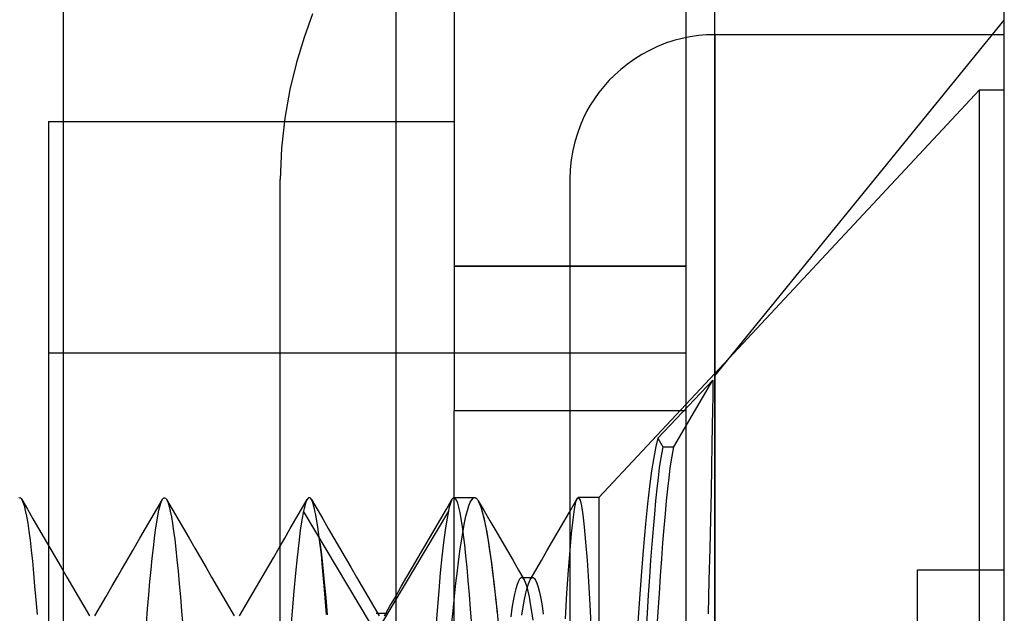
# Model space of a CAD drawing. Header units: millimetres. Extents: x 0 to 93, y -50 to 1.2.
# Tile 84 of 137: x 89.6 to 93, y -42.7 to -40.6. Entities that reach past the tile are written whole.
import ezdxf

# ---------------------------------------------------------------- set-up
doc = ezdxf.new("R2010")
doc.units = ezdxf.units.MM
doc.layers.add('MAIN-1', color=7, linetype='Continuous')
doc.layers.add('MAIN-2', color=7, linetype='Continuous')

msp = doc.modelspace()

# ---------------------------------------------------------------- linework, layer by layer
at = {"layer": 'MAIN-1'}
for p, q in [((91.9, -3.4967), (91.9, -43.8)), ((92, -46.3), (92, -3.5)), ((93, -46.3), (93, -3.5)), ((92, -40.7), (92, -45.7)), ((92, -40.7), (92, -45.7)), ((92, -41.8711), (91.9, -41.9783)), ((91.1823, -42.3089), (91.1824, -42.3092)), ((91.1824, -42.3092), (91.1826, -42.3095)), ((91.1826, -42.3095), (91.1828, -42.3097)), ((91.1828, -42.3097), (91.1829, -42.31)), ((91.1829, -42.31), (91.1831, -42.3103)), ((91.1831, -42.3103), (91.1833, -42.3106))]:
    msp.add_line(p, q, dxfattribs=at)
at = {"layer": 'MAIN-2'}
for p, q in [((90.9, -49.2), (90.9, -26.8)), ((89.75, -30.5), (89.75, -47.5)), ((91.1, -40), (91.1, -42)), ((90.6116, -40.628), (90.5819, -40.7094)), ((92, -41.8792), (93, -40.65)), ((92, -41.8792), (93, -40.65)), ((90.5819, -40.7094), (90.5557, -40.7965)), ((91.8306, -40.7295), (91.8026, -40.7409)), ((91.8588, -40.72), (91.8306, -40.7295)), ((91.8871, -40.7125), (91.8588, -40.72)), ((91.9155, -40.7069), (91.8871, -40.7125)), ((91.9437, -40.703), (91.9155, -40.7069)), ((91.9719, -40.7007), (91.9437, -40.703)), ((92, -40.7), (91.9719, -40.7007)), ((92, -45.7), (92, -40.7)), ((92, -40.7), (92, -40.7)), ((92, -45.7), (92, -40.7)), ((93, -40.7), (92, -40.7)), ((92, -40.7), (92, -40.7)), ((93, -40.7), (93, -40.7)), ((93, -40.7), (93, -40.7)), ((91.7751, -40.754), (91.7485, -40.7686)), ((91.8026, -40.7409), (91.7751, -40.754)), ((90.5557, -40.7965), (90.5332, -40.8897)), ((91.7228, -40.7846), (91.6986, -40.8017)), ((91.7485, -40.7686), (91.7228, -40.7846)), ((91.6758, -40.8198), (91.6546, -40.8388)), ((91.6986, -40.8017), (91.6758, -40.8198)), ((91.6349, -40.8585), (91.6166, -40.8788)), ((91.6546, -40.8388), (91.6349, -40.8585)), ((90.5332, -40.8897), (90.5156, -40.9885)), ((91.5999, -40.8997), (91.5845, -40.921)), ((91.6166, -40.8788), (91.5999, -40.8997)), ((92.9148, -40.89), (92, -41.8711)), ((92.9148, -43.8), (92.9148, -40.89)), ((92.9148, -43.8), (92.9148, -40.89)), ((92.9148, -40.89), (93, -40.89)), ((91.5845, -40.921), (91.5704, -40.9429)), ((91.5576, -40.9657), (91.546, -40.9896)), ((91.5704, -40.9429), (91.5576, -40.9657)), ((89.7, -41), (89.7, -43.8)), ((89.7, -41), (91.1, -41)), ((90.5156, -40.9885), (90.5041, -41.0922)), ((91.546, -40.9896), (91.5355, -41.0148)), ((91.5355, -41.0148), (91.5259, -41.0417)), ((91.5174, -41.0704), (91.5102, -41.1006)), ((91.5259, -41.0417), (91.5174, -41.0704)), ((90.5041, -41.0922), (90.5, -41.2)), ((91.5102, -41.1006), (91.5048, -41.1324)), ((91.5048, -41.1324), (91.5012, -41.1656)), ((91.5012, -41.1656), (91.5, -41.2)), ((90.5, -41.2), (90.5, -41.2)), ((90.5, -45.7), (90.5, -41.2)), ((90.5, -41.2), (90.5, -41.2)), ((91.5, -41.2), (91.5, -41.2)), ((91.5, -41.2), (91.5, -45.7)), ((91.5, -41.2), (91.5, -41.2)), ((91.1, -41.5), (91.9, -41.5)), ((91.9, -41.5), (91.1, -41.5)), ((91.1, -41.5), (91.9, -41.5)), ((89.7, -41.8), (91.9, -41.8)), ((89.7, -41.8), (91.9, -41.8)), ((91.993, -41.8938), (91.804, -42.0948)), ((91.993, -41.8938), (91.804, -42.0948)), ((91.8591, -42.1239), (91.993, -41.8938)), ((91.8591, -42.1239), (91.993, -41.8938)), ((91.993, -41.8938), (91.9932, -41.9169)), ((91.993, -41.8938), (91.9932, -41.9169)), ((91.9932, -41.9169), (91.993, -41.951)), ((91.9932, -41.9169), (91.993, -41.951)), ((91.993, -41.951), (91.9925, -41.9958)), ((91.993, -41.951), (91.9925, -41.9958)), ((91.9, -41.9783), (91.6, -42.3)), ((91.9, -42), (91.1, -42)), ((91.1, -44.3), (91.1, -42)), ((91.9925, -41.9958), (91.9916, -42.0513)), ((91.9925, -41.9958), (91.9916, -42.0513)), ((91.9916, -42.0513), (91.9904, -42.1174)), ((91.9916, -42.0513), (91.9904, -42.1174)), ((91.7966, -42.1234), (91.7893, -42.1609)), ((91.7966, -42.1234), (91.7893, -42.1609)), ((91.804, -42.0948), (91.7966, -42.1234)), ((91.804, -42.0948), (91.7966, -42.1234)), ((91.804, -42.0948), (91.8209, -42.1239)), ((91.804, -42.0948), (91.8209, -42.1239)), ((91.8209, -42.1239), (91.8169, -42.1441)), ((91.8209, -42.1239), (91.8169, -42.1441)), ((91.8209, -42.1239), (91.8591, -42.1239)), ((91.8209, -42.1239), (91.8591, -42.1239)), ((91.8549, -42.1444), (91.8591, -42.1239)), ((91.8549, -42.1444), (91.8591, -42.1239)), ((91.9904, -42.1174), (91.989, -42.1938)), ((91.9904, -42.1174), (91.989, -42.1938)), ((91.8169, -42.1441), (91.8127, -42.1686)), ((91.8169, -42.1441), (91.8127, -42.1686)), ((91.8508, -42.1692), (91.8549, -42.1444)), ((91.8508, -42.1692), (91.8549, -42.1444)), ((91.7893, -42.1609), (91.7821, -42.2071)), ((91.7893, -42.1609), (91.7821, -42.2071)), ((91.8127, -42.1686), (91.8086, -42.1975)), ((91.8127, -42.1686), (91.8086, -42.1975)), ((91.8466, -42.1984), (91.8508, -42.1692)), ((91.8466, -42.1984), (91.8508, -42.1692)), ((91.989, -42.1938), (91.9872, -42.2796)), ((91.989, -42.1938), (91.9872, -42.2796)), ((91.7821, -42.2071), (91.7751, -42.261)), ((91.7821, -42.2071), (91.7751, -42.261)), ((91.8086, -42.1975), (91.8043, -42.2311)), ((91.8086, -42.1975), (91.8043, -42.2311)), ((91.8424, -42.2318), (91.8466, -42.1984)), ((91.8424, -42.2318), (91.8466, -42.1984)), ((91.7751, -42.261), (91.7682, -42.3218)), ((91.7751, -42.261), (91.7682, -42.3218)), ((91.8043, -42.2311), (91.8001, -42.2691)), ((91.8043, -42.2311), (91.8001, -42.2691)), ((91.8382, -42.2694), (91.8424, -42.2318)), ((91.8382, -42.2694), (91.8424, -42.2318)), ((91.8001, -42.2691), (91.7958, -42.3113)), ((91.8001, -42.2691), (91.7958, -42.3113)), ((91.834, -42.3108), (91.8382, -42.2694)), ((91.834, -42.3108), (91.8382, -42.2694)), ((91.9872, -42.2796), (91.9851, -42.3741)), ((91.9872, -42.2796), (91.9851, -42.3741)), ((89.5977, -42.3008), (89.6, -42.3001)), ((89.6, -42.3001), (89.6024, -42.3008)), ((89.6024, -42.3008), (89.6047, -42.3029)), ((89.6047, -42.3029), (89.6071, -42.3063)), ((89.607, -42.3063), (89.6265, -42.3398)), ((89.6071, -42.3063), (89.6111, -42.3151)), ((89.6071, -42.3063), (89.6111, -42.3151)), ((89.6111, -42.3151), (89.6152, -42.3277)), ((89.6111, -42.3151), (89.6152, -42.3277)), ((89.6152, -42.3277), (89.6193, -42.3441)), ((89.6152, -42.3277), (89.6193, -42.3441)), ((90.0733, -42.3398), (90.0927, -42.3064)), ((90.0809, -42.3433), (90.0848, -42.3276)), ((90.0809, -42.3433), (90.0848, -42.3276)), ((90.0848, -42.3276), (90.0886, -42.3153)), ((90.0848, -42.3276), (90.0886, -42.3153)), ((90.0886, -42.3153), (90.0925, -42.3067)), ((90.0886, -42.3153), (90.0925, -42.3067)), ((90.0925, -42.3067), (90.0951, -42.3029)), ((90.0951, -42.3029), (90.0977, -42.3008)), ((90.0977, -42.3008), (90.1004, -42.3003)), ((90.1004, -42.3003), (90.103, -42.3013)), ((90.103, -42.3013), (90.1056, -42.304)), ((90.1056, -42.304), (90.1083, -42.3082)), ((90.1073, -42.3068), (90.1267, -42.3403)), ((90.1083, -42.3082), (90.1122, -42.3174)), ((90.1083, -42.3082), (90.1122, -42.3174)), ((90.1122, -42.3174), (90.1161, -42.3302)), ((90.1122, -42.3174), (90.1161, -42.3302)), ((90.5733, -42.3401), (90.5927, -42.3067)), ((90.5842, -42.3296), (90.5821, -42.3379)), ((90.5842, -42.3296), (90.5821, -42.3379)), ((90.5863, -42.3223), (90.5842, -42.3296)), ((90.5863, -42.3223), (90.5842, -42.3296)), ((90.5885, -42.3161), (90.5863, -42.3223)), ((90.5885, -42.3161), (90.5863, -42.3223)), ((90.5906, -42.3108), (90.5885, -42.3161)), ((90.5906, -42.3108), (90.5885, -42.3161)), ((90.5928, -42.3066), (90.5906, -42.3108)), ((90.5928, -42.3066), (90.5906, -42.3108)), ((90.5953, -42.3031), (90.5928, -42.3066)), ((90.5977, -42.3009), (90.5953, -42.3031)), ((90.6002, -42.3002), (90.5977, -42.3009)), ((90.6027, -42.3009), (90.6002, -42.3002)), ((90.6051, -42.303), (90.6027, -42.3009)), ((90.6076, -42.3066), (90.6051, -42.303)), ((90.6084, -42.3081), (90.6076, -42.3066)), ((90.6076, -42.3066), (90.6269, -42.34)), ((90.6084, -42.3081), (90.6076, -42.3066)), ((90.6076, -42.3066), (90.6269, -42.34)), ((90.6093, -42.3099), (90.6084, -42.3081)), ((90.6093, -42.3099), (90.6084, -42.3081)), ((90.6101, -42.3118), (90.6093, -42.3099)), ((90.6101, -42.3118), (90.6093, -42.3099)), ((90.611, -42.3138), (90.6101, -42.3118)), ((90.611, -42.3138), (90.6101, -42.3118)), ((90.6118, -42.3161), (90.611, -42.3138)), ((90.6118, -42.3161), (90.611, -42.3138)), ((90.6127, -42.3185), (90.6118, -42.3161)), ((90.6127, -42.3185), (90.6118, -42.3161)), ((90.6161, -42.3298), (90.6127, -42.3185)), ((90.6161, -42.3298), (90.6127, -42.3185)), ((90.6195, -42.3439), (90.6161, -42.3298)), ((90.6195, -42.3439), (90.6161, -42.3298)), ((91.0734, -42.3396), (91.0928, -42.3061)), ((91.0734, -42.3396), (91.0928, -42.3061)), ((91.0844, -42.3293), (91.0823, -42.3377)), ((91.0844, -42.3293), (91.0823, -42.3377)), ((91.0864, -42.322), (91.0844, -42.3293)), ((91.0864, -42.322), (91.0844, -42.3293)), ((91.0885, -42.3157), (91.0864, -42.322)), ((91.0885, -42.3157), (91.0864, -42.322)), ((91.0906, -42.3104), (91.0885, -42.3157)), ((91.0906, -42.3104), (91.0885, -42.3157)), ((91.0927, -42.3062), (91.0906, -42.3104)), ((91.0927, -42.3062), (91.0906, -42.3104)), ((91.0939, -42.3043), (91.0927, -42.3062)), ((91.0939, -42.3043), (91.0927, -42.3062)), ((91.0951, -42.3028), (91.0939, -42.3043)), ((91.0951, -42.3028), (91.0939, -42.3043)), ((91.0963, -42.3016), (91.0951, -42.3028)), ((91.0963, -42.3016), (91.0951, -42.3028)), ((91.0975, -42.3007), (91.0963, -42.3016)), ((91.0975, -42.3007), (91.0963, -42.3016)), ((91.0987, -42.3002), (91.0975, -42.3007)), ((91.0987, -42.3002), (91.0975, -42.3007)), ((91.0999, -42.3), (91.0987, -42.3002)), ((91.0999, -42.3), (91.0987, -42.3002)), ((91.1041, -42.3021), (91.0999, -42.3)), ((91.0999, -42.3), (91.171, -42.3)), ((91.1041, -42.3021), (91.0999, -42.3)), ((91.0999, -42.3), (91.171, -42.3)), ((91.1083, -42.3084), (91.1041, -42.3021)), ((91.1083, -42.3084), (91.1041, -42.3021)), ((91.1124, -42.3188), (91.1083, -42.3084)), ((91.1124, -42.3188), (91.1083, -42.3084)), ((91.1165, -42.3332), (91.1124, -42.3188)), ((91.1165, -42.3332), (91.1124, -42.3188)), ((91.146, -42.3448), (91.151, -42.3288)), ((91.146, -42.3448), (91.151, -42.3288)), ((91.151, -42.3288), (91.156, -42.3161)), ((91.151, -42.3288), (91.156, -42.3161)), ((91.156, -42.3161), (91.1611, -42.3071)), ((91.156, -42.3161), (91.1611, -42.3071)), ((91.1611, -42.3071), (91.1661, -42.3017)), ((91.1611, -42.3071), (91.1661, -42.3017)), ((91.1661, -42.3017), (91.1712, -42.3)), ((91.1661, -42.3017), (91.1712, -42.3)), ((91.1712, -42.3), (91.173, -42.3003)), ((91.1712, -42.3), (91.173, -42.3003)), ((91.173, -42.3003), (91.1749, -42.3011)), ((91.173, -42.3003), (91.1749, -42.3011)), ((91.1749, -42.3011), (91.1767, -42.3023)), ((91.1749, -42.3011), (91.1767, -42.3023)), ((91.1767, -42.3023), (91.1786, -42.3041)), ((91.1767, -42.3023), (91.1786, -42.3041)), ((91.1786, -42.3041), (91.1804, -42.3063)), ((91.1786, -42.3041), (91.1804, -42.3063)), ((91.1804, -42.3063), (91.1823, -42.3089)), ((91.1804, -42.3063), (91.1823, -42.3089)), ((91.1823, -42.3089), (91.1873, -42.3187)), ((91.1833, -42.3106), (91.2036, -42.3455)), ((91.1833, -42.3106), (91.1883, -42.3209)), ((91.1833, -42.3106), (91.2036, -42.3455)), ((91.1873, -42.3187), (91.1924, -42.332)), ((91.1883, -42.3209), (91.1933, -42.3348)), ((91.4984, -42.3497), (91.5178, -42.3162)), ((91.4984, -42.3497), (91.5178, -42.3162)), ((91.5158, -42.3397), (91.5209, -42.3149)), ((91.5158, -42.3397), (91.5209, -42.3149)), ((91.5178, -42.3162), (91.5252, -42.3033)), ((91.5178, -42.3162), (91.5252, -42.3033)), ((91.5209, -42.3149), (91.526, -42.302)), ((91.5209, -42.3149), (91.526, -42.302)), ((91.526, -42.302), (91.5267, -42.3012)), ((91.526, -42.302), (91.5267, -42.3012)), ((91.5267, -42.3012), (91.5274, -42.3006)), ((91.5267, -42.3012), (91.5274, -42.3006)), ((91.5274, -42.3006), (91.5281, -42.3002)), ((91.5274, -42.3006), (91.5281, -42.3002)), ((91.5281, -42.3002), (91.5288, -42.3)), ((91.5281, -42.3002), (91.5288, -42.3)), ((91.5288, -42.3), (91.5295, -42.3001)), ((91.5288, -42.3), (91.5295, -42.3001)), ((91.6, -42.3), (91.529, -42.3)), ((91.6, -42.3), (91.529, -42.3)), ((91.5295, -42.3001), (91.5302, -42.3003)), ((91.5295, -42.3001), (91.5302, -42.3003)), ((91.5302, -42.3003), (91.535, -42.3087)), ((91.5302, -42.3003), (91.535, -42.3087)), ((91.535, -42.3087), (91.5399, -42.3284)), ((91.535, -42.3087), (91.5399, -42.3284)), ((91.5399, -42.3284), (91.5447, -42.3593)), ((91.5399, -42.3284), (91.5447, -42.3593)), ((91.6, -42.3), (91.6, -43.8)), ((91.6, -42.3), (91.6, -43.8)), ((91.7682, -42.3218), (91.7613, -42.3904)), ((91.7682, -42.3218), (91.7613, -42.3904)), ((91.7958, -42.3113), (91.7915, -42.3576)), ((91.7958, -42.3113), (91.7915, -42.3576)), ((91.8298, -42.3558), (91.834, -42.3108)), ((91.8298, -42.3558), (91.834, -42.3108)), ((89.6193, -42.3441), (89.6235, -42.3642)), ((89.6193, -42.3441), (89.6235, -42.3642)), ((89.6265, -42.3398), (89.6459, -42.3733)), ((90.0539, -42.3732), (90.0733, -42.3398)), ((90.0733, -42.385), (90.0771, -42.3625)), ((90.0733, -42.385), (90.0771, -42.3625)), ((90.0771, -42.3625), (90.0809, -42.3433)), ((90.0771, -42.3625), (90.0809, -42.3433)), ((90.1161, -42.3302), (90.12, -42.3464)), ((90.1161, -42.3302), (90.12, -42.3464)), ((90.12, -42.3464), (90.1239, -42.366)), ((90.12, -42.3464), (90.1239, -42.366)), ((90.1267, -42.3403), (90.1461, -42.3737)), ((90.554, -42.3736), (90.5733, -42.3401)), ((90.5799, -42.3473), (90.5744, -42.3766)), ((90.5799, -42.3473), (90.5744, -42.3766)), ((90.5821, -42.3379), (90.5799, -42.3473)), ((90.5821, -42.3379), (90.5799, -42.3473)), ((90.8109, -42.7348), (90.5799, -42.3473)), ((90.8109, -42.7348), (90.5799, -42.3473)), ((90.623, -42.3607), (90.6195, -42.3439)), ((90.623, -42.3607), (90.6195, -42.3439)), ((90.6265, -42.3802), (90.623, -42.3607)), ((90.6265, -42.3802), (90.623, -42.3607)), ((90.6269, -42.34), (90.6463, -42.3734)), ((90.6269, -42.34), (90.6463, -42.3734)), ((91.0802, -42.3472), (90.8491, -42.7347)), ((91.0802, -42.3472), (90.8491, -42.7347)), ((91.054, -42.3731), (91.0734, -42.3396)), ((91.054, -42.3731), (91.0734, -42.3396)), ((91.0802, -42.3472), (91.0746, -42.3764)), ((91.0802, -42.3472), (91.0746, -42.3764)), ((91.0823, -42.3377), (91.0802, -42.3472)), ((91.0823, -42.3377), (91.0802, -42.3472)), ((91.1205, -42.3515), (91.1165, -42.3332)), ((91.1205, -42.3515), (91.1165, -42.3332)), ((91.1246, -42.3737), (91.1205, -42.3515)), ((91.1246, -42.3737), (91.1205, -42.3515)), ((91.1411, -42.3643), (91.146, -42.3448)), ((91.1411, -42.3643), (91.146, -42.3448)), ((91.1924, -42.332), (91.1974, -42.3488)), ((91.1933, -42.3348), (91.1983, -42.3521)), ((91.1974, -42.3488), (91.2025, -42.369)), ((91.1983, -42.3521), (91.2033, -42.3727)), ((91.2036, -42.3455), (91.2239, -42.3804)), ((91.2036, -42.3455), (91.2239, -42.3804)), ((91.479, -42.3832), (91.4984, -42.3497)), ((91.479, -42.3832), (91.4984, -42.3497)), ((91.5107, -42.3762), (91.5158, -42.3397)), ((91.5107, -42.3762), (91.5158, -42.3397)), ((91.5447, -42.3593), (91.5495, -42.401)), ((91.5447, -42.3593), (91.5495, -42.401)), ((91.7915, -42.3576), (91.7872, -42.4076)), ((91.7915, -42.3576), (91.7872, -42.4076)), ((91.8256, -42.4043), (91.8298, -42.3558)), ((91.8256, -42.4043), (91.8298, -42.3558)), ((89.6235, -42.3642), (89.6276, -42.3882)), ((89.6235, -42.3642), (89.6276, -42.3882)), ((89.6276, -42.3882), (89.6317, -42.4158)), ((89.6276, -42.3882), (89.6317, -42.4158)), ((89.6459, -42.3733), (89.6653, -42.4068)), ((90.0346, -42.4065), (90.0539, -42.3732)), ((90.0694, -42.411), (90.0733, -42.385)), ((90.0694, -42.411), (90.0733, -42.385)), ((90.1239, -42.366), (90.1276, -42.389)), ((90.1239, -42.366), (90.1276, -42.389)), ((90.1276, -42.389), (90.1314, -42.4154)), ((90.1276, -42.389), (90.1314, -42.4154)), ((90.1461, -42.3737), (90.1655, -42.4072)), ((90.5345, -42.407), (90.554, -42.3736)), ((90.5744, -42.3766), (90.5689, -42.4129)), ((90.5744, -42.3766), (90.5689, -42.4129)), ((90.63, -42.4026), (90.6265, -42.3802)), ((90.63, -42.4026), (90.6265, -42.3802)), ((90.6463, -42.3734), (90.6657, -42.4068)), ((90.6463, -42.3734), (90.6657, -42.4068)), ((91.0345, -42.4065), (91.054, -42.3731)), ((91.0345, -42.4065), (91.054, -42.3731)), ((91.0746, -42.3764), (91.069, -42.4124)), ((91.0746, -42.3764), (91.069, -42.4124)), ((91.1286, -42.3997), (91.1246, -42.3737)), ((91.1286, -42.3997), (91.1246, -42.3737)), ((91.1312, -42.4135), (91.1361, -42.3872)), ((91.1312, -42.4135), (91.1361, -42.3872)), ((91.1361, -42.3872), (91.1411, -42.3643)), ((91.1361, -42.3872), (91.1411, -42.3643)), ((91.2025, -42.369), (91.2075, -42.3926)), ((91.2033, -42.3727), (91.2084, -42.3967)), ((91.2075, -42.3926), (91.2126, -42.4195)), ((91.2084, -42.3967), (91.2134, -42.424)), ((91.2239, -42.3804), (91.2442, -42.4153)), ((91.2239, -42.3804), (91.2442, -42.4153)), ((91.4596, -42.4167), (91.479, -42.3832)), ((91.4596, -42.4167), (91.479, -42.3832)), ((91.5055, -42.4238), (91.5107, -42.3762)), ((91.5055, -42.4238), (91.5107, -42.3762)), ((91.7613, -42.3904), (91.7543, -42.4685)), ((91.7613, -42.3904), (91.7543, -42.4685)), ((91.9851, -42.3741), (91.9827, -42.4764)), ((91.9851, -42.3741), (91.9827, -42.4764)), ((89.6317, -42.4158), (89.6357, -42.4469)), ((89.6317, -42.4158), (89.6357, -42.4469)), ((89.6653, -42.4068), (89.6847, -42.4403)), ((90.0152, -42.4399), (90.0346, -42.4065)), ((90.0655, -42.4403), (90.0694, -42.411)), ((90.0655, -42.4403), (90.0694, -42.411)), ((90.1314, -42.4154), (90.1353, -42.4452)), ((90.1314, -42.4154), (90.1353, -42.4452)), ((90.1655, -42.4072), (90.185, -42.4406)), ((90.5151, -42.4405), (90.5345, -42.407)), ((90.5689, -42.4129), (90.5635, -42.4559)), ((90.5689, -42.4129), (90.5635, -42.4559)), ((90.6335, -42.4276), (90.63, -42.4026)), ((90.6335, -42.4276), (90.63, -42.4026)), ((90.637, -42.4552), (90.6335, -42.4276)), ((90.637, -42.4552), (90.6335, -42.4276)), ((90.6657, -42.4068), (90.6851, -42.4402)), ((90.6657, -42.4068), (90.6851, -42.4402)), ((91.0151, -42.44), (91.0345, -42.4065)), ((91.0151, -42.44), (91.0345, -42.4065)), ((91.069, -42.4124), (91.0635, -42.4552)), ((91.069, -42.4124), (91.0635, -42.4552)), ((91.1262, -42.4433), (91.1312, -42.4135)), ((91.1262, -42.4433), (91.1312, -42.4135)), ((91.1326, -42.4296), (91.1286, -42.3997)), ((91.1326, -42.4296), (91.1286, -42.3997)), ((91.1367, -42.4633), (91.1326, -42.4296)), ((91.1367, -42.4633), (91.1326, -42.4296)), ((91.2126, -42.4195), (91.2177, -42.4497)), ((91.2134, -42.424), (91.2185, -42.4545)), ((91.2442, -42.4153), (91.2645, -42.4501)), ((91.2442, -42.4153), (91.2645, -42.4501)), ((91.4402, -42.4501), (91.4596, -42.4167)), ((91.4402, -42.4501), (91.4596, -42.4167)), ((91.5003, -42.4821), (91.5055, -42.4238)), ((91.5003, -42.4821), (91.5055, -42.4238)), ((91.5495, -42.401), (91.5543, -42.4535)), ((91.5495, -42.401), (91.5543, -42.4535)), ((91.7872, -42.4076), (91.7829, -42.4607)), ((91.7872, -42.4076), (91.7829, -42.4607)), ((91.8214, -42.4561), (91.8256, -42.4043)), ((91.8214, -42.4561), (91.8256, -42.4043)), ((89.6357, -42.4469), (89.6397, -42.4815)), ((89.6357, -42.4469), (89.6397, -42.4815)), ((89.6847, -42.4403), (89.7042, -42.4738)), ((89.9907, -42.4822), (90.0152, -42.4399)), ((90.0616, -42.473), (90.0655, -42.4403)), ((90.0616, -42.473), (90.0655, -42.4403)), ((90.1353, -42.4452), (90.1391, -42.4784)), ((90.1353, -42.4452), (90.1391, -42.4784)), ((90.185, -42.4406), (90.2044, -42.4742)), ((90.4957, -42.474), (90.5151, -42.4405)), ((90.5635, -42.4559), (90.558, -42.5054)), ((90.5635, -42.4559), (90.558, -42.5054)), ((90.637, -42.4552), (90.6418, -42.4964)), ((90.6417, -42.4963), (90.637, -42.4552)), ((90.637, -42.4552), (90.6418, -42.4964)), ((90.6417, -42.4963), (90.637, -42.4552)), ((90.6851, -42.4402), (90.7046, -42.4738)), ((90.6851, -42.4402), (90.7046, -42.4738)), ((90.9957, -42.4735), (91.0151, -42.44)), ((90.9957, -42.4735), (91.0151, -42.44)), ((91.0635, -42.4552), (91.0579, -42.5045)), ((91.0635, -42.4552), (91.0579, -42.5045)), ((91.1213, -42.4766), (91.1262, -42.4433)), ((91.1213, -42.4766), (91.1262, -42.4433)), ((91.1408, -42.5008), (91.1367, -42.4633)), ((91.1408, -42.5008), (91.1367, -42.4633)), ((91.2177, -42.4497), (91.2228, -42.4832)), ((91.2185, -42.4545), (91.2236, -42.4882)), ((91.2645, -42.4501), (91.284, -42.4836)), ((91.2645, -42.4501), (91.284, -42.4836)), ((91.4208, -42.4836), (91.4402, -42.4501)), ((91.4208, -42.4836), (91.4402, -42.4501)), ((91.5543, -42.4535), (91.5591, -42.5166)), ((91.5543, -42.4535), (91.5591, -42.5166)), ((91.7829, -42.4607), (91.7787, -42.5164)), ((91.7829, -42.4607), (91.7787, -42.5164)), ((91.8172, -42.5114), (91.8214, -42.4561)), ((91.8172, -42.5114), (91.8214, -42.4561)), ((89.6397, -42.4815), (89.6437, -42.5194)), ((89.6397, -42.4815), (89.6437, -42.5194)), ((89.7042, -42.4738), (89.7237, -42.5073)), ((89.9662, -42.5244), (89.9907, -42.4822)), ((90.0576, -42.5089), (90.0616, -42.473)), ((90.0576, -42.5089), (90.0616, -42.473)), ((90.1391, -42.4784), (90.143, -42.5149)), ((90.1391, -42.4784), (90.143, -42.5149)), ((90.2044, -42.4742), (90.2239, -42.5077)), ((90.4762, -42.5076), (90.4957, -42.474)), ((90.6462, -42.5419), (90.6417, -42.4963)), ((90.6462, -42.5419), (90.6417, -42.4963)), ((90.6418, -42.4964), (90.6468, -42.5422)), ((90.6418, -42.4964), (90.6468, -42.5422)), ((90.7046, -42.4738), (90.724, -42.5073)), ((90.7046, -42.4738), (90.724, -42.5073)), ((90.9762, -42.507), (90.9957, -42.4735)), ((90.9762, -42.507), (90.9957, -42.4735)), ((91.1163, -42.5131), (91.1213, -42.4766)), ((91.1163, -42.5131), (91.1213, -42.4766)), ((91.2228, -42.4832), (91.228, -42.5197)), ((91.2236, -42.4882), (91.2287, -42.5249)), ((91.284, -42.4836), (91.3035, -42.5171)), ((91.284, -42.4836), (91.3035, -42.5171)), ((91.4014, -42.5171), (91.4208, -42.4836)), ((91.4014, -42.5171), (91.4208, -42.4836)), ((91.495, -42.551), (91.5003, -42.4821)), ((91.495, -42.551), (91.5003, -42.4821)), ((91.7543, -42.4685), (91.7472, -42.5554)), ((91.7543, -42.4685), (91.7472, -42.5554)), ((91.9827, -42.4764), (91.9801, -42.5858)), ((91.9827, -42.4764), (91.9801, -42.5858)), ((89.6437, -42.5194), (89.6476, -42.5608)), ((89.6437, -42.5194), (89.6476, -42.5608)), ((89.7237, -42.5073), (89.7432, -42.5409)), ((89.9517, -42.5493), (89.9662, -42.5244)), ((90.0536, -42.5481), (90.0576, -42.5089)), ((90.0536, -42.5481), (90.0576, -42.5089)), ((90.143, -42.5149), (90.147, -42.5546)), ((90.143, -42.5149), (90.147, -42.5546)), ((90.2239, -42.5077), (90.2434, -42.5412)), ((90.4567, -42.5411), (90.4762, -42.5076)), ((90.558, -42.5054), (90.5524, -42.5612)), ((90.558, -42.5054), (90.5524, -42.5612)), ((90.724, -42.5073), (90.7435, -42.5409)), ((90.724, -42.5073), (90.7435, -42.5409)), ((90.9567, -42.5406), (90.9762, -42.507)), ((90.9567, -42.5406), (90.9762, -42.507)), ((91.0579, -42.5045), (91.0524, -42.5602)), ((91.0579, -42.5045), (91.0524, -42.5602)), ((91.1113, -42.553), (91.1163, -42.5131)), ((91.1113, -42.553), (91.1163, -42.5131)), ((91.1448, -42.542), (91.1408, -42.5008)), ((91.1448, -42.542), (91.1408, -42.5008)), ((91.228, -42.5197), (91.2331, -42.5593)), ((91.2287, -42.5249), (91.2338, -42.5646)), ((91.3035, -42.5171), (91.323, -42.5506)), ((91.3035, -42.5171), (91.323, -42.5506)), ((91.382, -42.5507), (91.4014, -42.5171)), ((91.382, -42.5507), (91.4014, -42.5171)), ((91.5591, -42.5166), (91.5638, -42.5894)), ((91.5591, -42.5166), (91.5638, -42.5894)), ((91.7787, -42.5164), (91.7746, -42.5745)), ((91.7787, -42.5164), (91.7746, -42.5745)), ((91.813, -42.5698), (91.8172, -42.5114)), ((91.813, -42.5698), (91.8172, -42.5114)), ((89.6476, -42.5608), (89.6516, -42.6055)), ((89.6476, -42.5608), (89.6516, -42.6055)), ((89.7432, -42.5409), (89.7626, -42.5744)), ((89.9373, -42.5742), (89.9517, -42.5493)), ((90.0496, -42.5904), (90.0536, -42.5481)), ((90.0496, -42.5904), (90.0536, -42.5481)), ((90.147, -42.5546), (90.151, -42.5975)), ((90.147, -42.5546), (90.151, -42.5975)), ((90.2434, -42.5412), (90.2629, -42.5748)), ((90.4372, -42.5747), (90.4567, -42.5411)), ((90.5524, -42.5612), (90.5468, -42.6233)), ((90.5524, -42.5612), (90.5468, -42.6233)), ((90.6508, -42.5918), (90.6462, -42.5419)), ((90.6508, -42.5918), (90.6462, -42.5419)), ((90.6468, -42.5422), (90.6517, -42.5924)), ((90.6468, -42.5422), (90.6517, -42.5924)), ((90.7435, -42.5409), (90.763, -42.5744)), ((90.7435, -42.5409), (90.763, -42.5744)), ((90.9373, -42.5741), (90.9567, -42.5406)), ((90.9373, -42.5741), (90.9567, -42.5406)), ((91.0524, -42.5602), (91.0469, -42.622)), ((91.0524, -42.5602), (91.0469, -42.622)), ((91.1063, -42.596), (91.1113, -42.553)), ((91.1063, -42.596), (91.1113, -42.553)), ((91.1489, -42.5867), (91.1448, -42.542)), ((91.1489, -42.5867), (91.1448, -42.542)), ((91.2331, -42.5593), (91.2382, -42.6018)), ((91.2338, -42.5646), (91.2389, -42.6073)), ((91.323, -42.5506), (91.3425, -42.5841)), ((91.323, -42.5506), (91.3425, -42.5841)), ((91.3626, -42.5842), (91.382, -42.5507)), ((91.3626, -42.5842), (91.382, -42.5507)), ((91.4898, -42.63), (91.495, -42.551)), ((91.4898, -42.63), (91.495, -42.551)), ((91.7472, -42.5554), (91.7402, -42.6489)), ((91.7472, -42.5554), (91.7402, -42.6489)), ((92.7, -42.55), (92.7, -42.55)), ((92.7, -43.25), (92.7, -42.55)), ((92.7, -42.55), (93, -42.55)), ((92.7, -42.55), (92.7, -42.55)), ((93, -42.55), (93, -42.55)), ((93, -42.55), (93, -42.55)), ((89.7626, -42.5744), (89.7822, -42.608)), ((89.9178, -42.6077), (89.9373, -42.5742)), ((90.0456, -42.6358), (90.0496, -42.5904)), ((90.0456, -42.6358), (90.0496, -42.5904)), ((90.151, -42.5975), (90.155, -42.6433)), ((90.151, -42.5975), (90.155, -42.6433)), ((90.2629, -42.5748), (90.2824, -42.6083)), ((90.4176, -42.6083), (90.4372, -42.5747)), ((90.6554, -42.646), (90.6508, -42.5918)), ((90.6554, -42.646), (90.6508, -42.5918)), ((90.6517, -42.5924), (90.6566, -42.6467)), ((90.6517, -42.5924), (90.6566, -42.6467)), ((90.763, -42.5744), (90.7825, -42.6079)), ((90.763, -42.5744), (90.7825, -42.6079)), ((90.9178, -42.6077), (90.9373, -42.5741)), ((90.9178, -42.6077), (90.9373, -42.5741)), ((91.1013, -42.642), (91.1063, -42.596)), ((91.1013, -42.642), (91.1063, -42.596)), ((91.1529, -42.6348), (91.1489, -42.5867)), ((91.1529, -42.6348), (91.1489, -42.5867)), ((91.2382, -42.6018), (91.2434, -42.6473)), ((91.3176, -42.6006), (91.3132, -42.6157)), ((91.3176, -42.6006), (91.3132, -42.6157)), ((91.322, -42.5892), (91.3176, -42.6006)), ((91.322, -42.5892), (91.3176, -42.6006)), ((91.3264, -42.5813), (91.322, -42.5892)), ((91.3264, -42.5813), (91.322, -42.5892)), ((91.3308, -42.577), (91.3264, -42.5813)), ((91.3308, -42.577), (91.3264, -42.5813)), ((91.3319, -42.5765), (91.3308, -42.577)), ((91.3319, -42.5765), (91.3308, -42.577)), ((91.3331, -42.5763), (91.3319, -42.5765)), ((91.3331, -42.5763), (91.3319, -42.5765)), ((91.3342, -42.5763), (91.3331, -42.5763)), ((91.3342, -42.5763), (91.3331, -42.5763)), ((91.3336, -42.5763), (91.3399, -42.5763)), ((91.3336, -42.5763), (91.3399, -42.5763)), ((91.3354, -42.5766), (91.3342, -42.5763)), ((91.3354, -42.5766), (91.3342, -42.5763)), ((91.3365, -42.5771), (91.3354, -42.5766)), ((91.3365, -42.5771), (91.3354, -42.5766)), ((91.3377, -42.5779), (91.3365, -42.5771)), ((91.3377, -42.5779), (91.3365, -42.5771)), ((91.3422, -42.5835), (91.3377, -42.5779)), ((91.3422, -42.5835), (91.3377, -42.5779)), ((91.3399, -42.5763), (91.3463, -42.5763)), ((91.3399, -42.5763), (91.3463, -42.5763)), ((91.3467, -42.5931), (91.3422, -42.5835)), ((91.3467, -42.5931), (91.3422, -42.5835)), ((91.3463, -42.5763), (91.3526, -42.5763)), ((91.3463, -42.5763), (91.3526, -42.5763)), ((91.3512, -42.6064), (91.3467, -42.5931)), ((91.3512, -42.6064), (91.3467, -42.5931)), ((91.3523, -42.6122), (91.3567, -42.5976)), ((91.3523, -42.6122), (91.3567, -42.5976)), ((91.3526, -42.5763), (91.359, -42.5763)), ((91.3526, -42.5763), (91.359, -42.5763)), ((91.3567, -42.5976), (91.3612, -42.5868)), ((91.3567, -42.5976), (91.3612, -42.5868)), ((91.359, -42.5763), (91.3653, -42.5763)), ((91.359, -42.5763), (91.3653, -42.5763)), ((91.3612, -42.5868), (91.3656, -42.5798)), ((91.3612, -42.5868), (91.3656, -42.5798)), ((91.3653, -42.5763), (91.3717, -42.5763)), ((91.3653, -42.5763), (91.3717, -42.5763)), ((91.3656, -42.5798), (91.3701, -42.5766)), ((91.3656, -42.5798), (91.3701, -42.5766)), ((91.3701, -42.5766), (91.3712, -42.5763)), ((91.3701, -42.5766), (91.3712, -42.5763)), ((91.3712, -42.5763), (91.3723, -42.5764)), ((91.3712, -42.5763), (91.3723, -42.5764)), ((91.3723, -42.5764), (91.3734, -42.5766)), ((91.3723, -42.5764), (91.3734, -42.5766)), ((91.3734, -42.5766), (91.3745, -42.5771)), ((91.3734, -42.5766), (91.3745, -42.5771)), ((91.3745, -42.5771), (91.3756, -42.5778)), ((91.3745, -42.5771), (91.3756, -42.5778)), ((91.3756, -42.5778), (91.3767, -42.5788)), ((91.3756, -42.5778), (91.3767, -42.5788)), ((91.3767, -42.5788), (91.3812, -42.5851)), ((91.3767, -42.5788), (91.3812, -42.5851)), ((91.3812, -42.5851), (91.3857, -42.5952)), ((91.3812, -42.5851), (91.3857, -42.5952)), ((91.3857, -42.5952), (91.3902, -42.6092)), ((91.3857, -42.5952), (91.3902, -42.6092)), ((91.5638, -42.5894), (91.5684, -42.6706)), ((91.5638, -42.5894), (91.5684, -42.6706)), ((91.7746, -42.5745), (91.7704, -42.6355)), ((91.7746, -42.5745), (91.7704, -42.6355)), ((91.8088, -42.6311), (91.813, -42.5698)), ((91.8088, -42.6311), (91.813, -42.5698)), ((91.9801, -42.5858), (91.9772, -42.7021)), ((91.9801, -42.5858), (91.9772, -42.7021)), ((89.6516, -42.6055), (89.6557, -42.6535)), ((89.6516, -42.6055), (89.6557, -42.6535)), ((89.7822, -42.608), (89.8017, -42.6416)), ((89.8982, -42.6413), (89.9178, -42.6077)), ((90.0417, -42.6841), (90.0456, -42.6358)), ((90.0417, -42.6841), (90.0456, -42.6358)), ((90.2824, -42.6083), (90.3019, -42.6418)), ((90.3981, -42.6418), (90.4176, -42.6083)), ((90.5468, -42.6233), (90.5411, -42.6911)), ((90.5468, -42.6233), (90.5411, -42.6911)), ((90.7825, -42.6079), (90.802, -42.6414)), ((90.7825, -42.6079), (90.802, -42.6414)), ((90.8983, -42.6412), (90.9178, -42.6077)), ((90.8983, -42.6412), (90.9178, -42.6077)), ((91.0469, -42.622), (91.0413, -42.6897)), ((91.0469, -42.622), (91.0413, -42.6897)), ((91.1569, -42.686), (91.1529, -42.6348)), ((91.1569, -42.686), (91.1529, -42.6348)), ((91.2389, -42.6073), (91.244, -42.6528)), ((91.3088, -42.6342), (91.3044, -42.6563)), ((91.3088, -42.6342), (91.3044, -42.6563)), ((91.3132, -42.6157), (91.3088, -42.6342)), ((91.3132, -42.6157), (91.3088, -42.6342)), ((91.3433, -42.6522), (91.3478, -42.6304)), ((91.3433, -42.6522), (91.3478, -42.6304)), ((91.3478, -42.6304), (91.3523, -42.6122)), ((91.3478, -42.6304), (91.3523, -42.6122)), ((91.3556, -42.6233), (91.3512, -42.6064)), ((91.3556, -42.6233), (91.3512, -42.6064)), ((91.36, -42.6433), (91.3556, -42.6233)), ((91.36, -42.6433), (91.3556, -42.6233)), ((91.3902, -42.6092), (91.3946, -42.627)), ((91.3902, -42.6092), (91.3946, -42.627)), ((91.3946, -42.627), (91.3991, -42.6486)), ((91.3946, -42.627), (91.3991, -42.6486)), ((91.4844, -42.7188), (91.4898, -42.63)), ((91.4844, -42.7188), (91.4898, -42.63)), ((91.7704, -42.6355), (91.7662, -42.6999)), ((91.7704, -42.6355), (91.7662, -42.6999)), ((91.8046, -42.695), (91.8088, -42.6311)), ((91.8046, -42.695), (91.8088, -42.6311)), ((89.6557, -42.6535), (89.6598, -42.7045)), ((89.6557, -42.6535), (89.6598, -42.7045)), ((89.8017, -42.6416), (89.8212, -42.6751)), ((89.8787, -42.6749), (89.8982, -42.6413)), ((90.155, -42.6433), (90.159, -42.6919)), ((90.155, -42.6433), (90.159, -42.6919)), ((90.3019, -42.6418), (90.3214, -42.6754)), ((90.3786, -42.6755), (90.3981, -42.6418)), ((90.66, -42.704), (90.6554, -42.646)), ((90.66, -42.704), (90.6554, -42.646)), ((90.6566, -42.6467), (90.6615, -42.7048)), ((90.6566, -42.6467), (90.6615, -42.7048)), ((90.802, -42.6414), (90.8215, -42.6749)), ((90.802, -42.6414), (90.8215, -42.6749)), ((90.8787, -42.6748), (90.8983, -42.6412)), ((90.8787, -42.6748), (90.8983, -42.6412)), ((91.0964, -42.6907), (91.1013, -42.642)), ((91.0964, -42.6907), (91.1013, -42.642)), ((91.2434, -42.6473), (91.2486, -42.6956)), ((91.244, -42.6528), (91.2491, -42.7011)), ((91.3044, -42.6563), (91.3, -42.6821)), ((91.3044, -42.6563), (91.3, -42.6821)), ((91.3389, -42.6776), (91.3433, -42.6522)), ((91.3389, -42.6776), (91.3433, -42.6522)), ((91.3643, -42.6667), (91.36, -42.6433)), ((91.3643, -42.6667), (91.36, -42.6433)), ((91.3686, -42.6935), (91.3643, -42.6667)), ((91.3686, -42.6935), (91.3643, -42.6667)), ((91.3991, -42.6486), (91.4036, -42.6739)), ((91.3991, -42.6486), (91.4036, -42.6739)), ((91.7402, -42.6489), (91.7333, -42.7472)), ((91.7402, -42.6489), (91.7333, -42.7472)), ((89.8212, -42.6751), (89.8407, -42.7087)), ((89.8592, -42.7085), (89.8787, -42.6749)), ((90.0378, -42.7353), (90.0417, -42.6841)), ((90.0378, -42.7353), (90.0417, -42.6841)), ((90.159, -42.6919), (90.163, -42.743)), ((90.159, -42.6919), (90.163, -42.743)), ((90.3214, -42.6754), (90.3409, -42.709)), ((90.359, -42.709), (90.3786, -42.6755)), ((90.5411, -42.6911), (90.5355, -42.7643)), ((90.5411, -42.6911), (90.5355, -42.7643)), ((90.8215, -42.6749), (90.841, -42.7085)), ((90.8215, -42.6749), (90.841, -42.7085)), ((90.831, -42.6999), (90.8373, -42.6999)), ((90.831, -42.6999), (90.8373, -42.6999)), ((90.8373, -42.6999), (90.8437, -42.6999)), ((90.8373, -42.6999), (90.8437, -42.6999)), ((90.8437, -42.6999), (90.85, -42.6999)), ((90.8437, -42.6999), (90.85, -42.6999)), ((90.85, -42.6999), (90.8564, -42.6999)), ((90.85, -42.6999), (90.8564, -42.6999)), ((90.8564, -42.6999), (90.8627, -42.6999)), ((90.8564, -42.6999), (90.8627, -42.6999)), ((90.8592, -42.7084), (90.8787, -42.6748)), ((90.8592, -42.7084), (90.8787, -42.6748)), ((90.8627, -42.6999), (90.8691, -42.6999)), ((90.8627, -42.6999), (90.8691, -42.6999)), ((91.0413, -42.6897), (91.0357, -42.763)), ((91.0413, -42.6897), (91.0357, -42.763)), ((91.0915, -42.7419), (91.0964, -42.6907)), ((91.0915, -42.7419), (91.0964, -42.6907)), ((91.1609, -42.7402), (91.1569, -42.686)), ((91.1609, -42.7402), (91.1569, -42.686)), ((91.2486, -42.6956), (91.2537, -42.7466)), ((91.3, -42.6821), (91.2955, -42.7116)), ((91.3, -42.6821), (91.2955, -42.7116)), ((91.3344, -42.7064), (91.3389, -42.6776)), ((91.3344, -42.7064), (91.3389, -42.6776)), ((91.3729, -42.7239), (91.3686, -42.6935)), ((91.3729, -42.7239), (91.3686, -42.6935)), ((91.4036, -42.6739), (91.4081, -42.7029)), ((91.4036, -42.6739), (91.4081, -42.7029)), ((91.5684, -42.6706), (91.573, -42.7602)), ((91.5684, -42.6706), (91.573, -42.7602)), ((91.7662, -42.6999), (91.7619, -42.7679)), ((91.7662, -42.6999), (91.7619, -42.7679)), ((91.8005, -42.7612), (91.8046, -42.695)), ((91.8005, -42.7612), (91.8046, -42.695))]:
    msp.add_line(p, q, dxfattribs=at)

doc.saveas('drawing.dxf')
